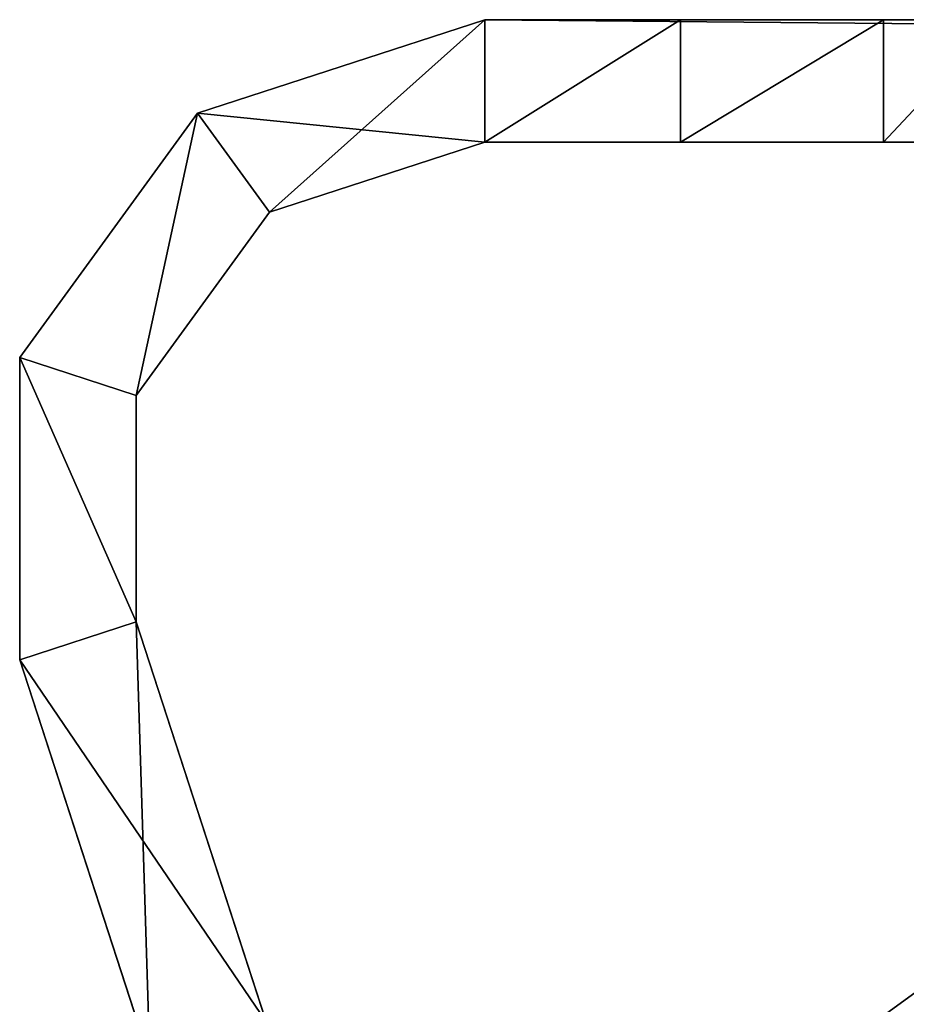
# Model space of a CAD drawing. Header units: inches. Extents: x -11.1 to 11.1, y -1.6 to 7.8.
# Tile 136 of 138: x -11.1 to -9.7, y 6.3 to 7.8. Entities that reach past the tile are written whole.
import ezdxf

# ---------------------------------------------------------------- set-up
doc = ezdxf.new("R2010")
doc.units = ezdxf.units.IN
doc.header["$LTSCALE"] = 75.093333
doc.header["$MEASUREMENT"] = 0
for name, color, linetype in [('35634', 7, 'CONTINUOUS'), ('35635', 7, 'CONTINUOUS'), ('35636', 7, 'CONTINUOUS'), ('35637', 7, 'CONTINUOUS'), ('35638', 7, 'CONTINUOUS'), ('35639', 7, 'CONTINUOUS'), ('35640', 7, 'CONTINUOUS'), ('35641', 7, 'CONTINUOUS'), ('35642', 7, 'CONTINUOUS'), ('35643', 7, 'CONTINUOUS'), ('35645', 7, 'CONTINUOUS'), ('35646', 7, 'CONTINUOUS'), ('35735', 7, 'CONTINUOUS'), ('35783', 7, 'CONTINUOUS'), ('35786', 7, 'CONTINUOUS'), ('35797', 7, 'CONTINUOUS')]:
    doc.layers.add(name, color=color, linetype=linetype)

msp = doc.modelspace()

# ---------------------------------------------------------------- linework, layer by layer
at = {"layer": '35634', "linetype": 'Continuous'}
for points in [[(-10.3813, 7.7955, 9.7132), (10.3813, 7.7955, 9.7132), (-9, 7.7955, 7.9947), (-10.3813, 7.7955, 9.7132)], [(-10.3813, 7.7955, 4.7132), (-10.3813, 7.7955, 9.7132), (-9.2815, 7.7955, 7.7132), (-10.3813, 7.7955, 4.7132)], [(-9.2815, 7.7955, 7.7132), (-10.3813, 7.7955, 9.7132), (-9.199, 7.7955, 7.9124), (-9.2815, 7.7955, 7.7132)], [(-9.199, 7.7955, 7.9124), (-10.3813, 7.7955, 9.7132), (-9, 7.7955, 7.9947), (-9.199, 7.7955, 7.9124)], [(-10.0813, 7.7955, 4.7132), (-10.3813, 7.7955, 4.7132), (-9.2815, 7.7955, 7.7132), (-10.0813, 7.7955, 4.7132)], [(-9.7695, 7.7955, 4.6041), (-10.0813, 7.7955, 4.7132), (-9.2815, 7.7955, 7.7132), (-9.7695, 7.7955, 4.6041)], [(-9.5938, 7.7955, 4.3242), (-9.7695, 7.7955, 4.6041), (-9.2815, 7.7955, 7.7132), (-9.5938, 7.7955, 4.3242)]]:
    msp.add_3dface(points, dxfattribs=at)
at = {"layer": '35635', "linetype": 'Continuous'}
for points in [[(-9.2815, 7.6075, 6.7132), (-9.2815, 7.6075, 7.7132), (-10.3813, 7.6075, 9.7132), (-9.2815, 7.6075, 6.7132)], [(-9.2815, 7.6075, 6.7132), (-10.3813, 7.6075, 9.7132), (-9.5938, 7.6075, 4.3242), (-9.2815, 7.6075, 6.7132)], [(-9.2815, 7.6075, 7.7132), (-9.199, 7.6075, 7.9124), (-10.3813, 7.6075, 9.7132), (-9.2815, 7.6075, 7.7132)], [(-9.199, 7.6075, 7.9124), (-9, 7.6075, 7.9947), (-10.3813, 7.6075, 9.7132), (-9.199, 7.6075, 7.9124)], [(-9, 7.6075, 7.9947), (-8.801, 7.6075, 7.9124), (-10.3813, 7.6075, 9.7132), (-9, 7.6075, 7.9947)], [(-8.801, 7.6075, 7.9124), (-7.2815, 7.6075, 7.2132), (-10.3813, 7.6075, 9.7132), (-8.801, 7.6075, 7.9124)], [(-7.2815, 7.6075, 7.2132), (-7.1991, 7.6075, 7.4122), (-10.3813, 7.6075, 9.7132), (-7.2815, 7.6075, 7.2132)], [(-7.1991, 7.6075, 7.4122), (-7, 7.6075, 7.4947), (-10.3813, 7.6075, 9.7132), (-7.1991, 7.6075, 7.4122)], [(-7, 7.6075, 7.4947), (-5, 7.6075, 7.4947), (-10.3813, 7.6075, 9.7132), (-7, 7.6075, 7.4947)], [(-5, 7.6075, 7.4947), (-2.6815, 7.6075, 7.2132), (-10.3813, 7.6075, 9.7132), (-5, 7.6075, 7.4947)], [(-2.4, 7.6075, 7.4947), (-1.565, 7.6075, 7.4947), (-10.3813, 7.6075, 9.7132), (-2.4, 7.6075, 7.4947)], [(-1.565, 7.6075, 7.4947), (-0.2815, 7.6075, 7.2132), (-10.3813, 7.6075, 9.7132), (-1.565, 7.6075, 7.4947)], [(-2.6815, 7.6075, 7.2132), (-2.5991, 7.6075, 7.4122), (-10.3813, 7.6075, 9.7132), (-2.6815, 7.6075, 7.2132)], [(-2.5991, 7.6075, 7.4122), (-2.4, 7.6075, 7.4947), (-10.3813, 7.6075, 9.7132), (-2.5991, 7.6075, 7.4122)], [(-10.3813, 7.6075, 4.7132), (-10.0813, 7.6075, 4.7132), (-10.3813, 7.6075, 9.7132), (-10.3813, 7.6075, 4.7132)], [(-10.3813, 7.6075, 9.7132), (-10.0813, 7.6075, 4.7132), (-9.7695, 7.6075, 4.6041), (-10.3813, 7.6075, 9.7132)], [(-0.2815, 7.6075, 7.2132), (-0.1991, 7.6075, 7.4122), (-10.3813, 7.6075, 9.7132), (-0.2815, 7.6075, 7.2132)], [(-0.1991, 7.6075, 7.4122), (0, 7.6075, 7.4947), (-10.3813, 7.6075, 9.7132), (-0.1991, 7.6075, 7.4122)], [(-10.3813, 7.6075, 9.7132), (0, 7.6075, 7.4947), (1.3659, 7.6075, 7.4122), (-10.3813, 7.6075, 9.7132)], [(10.3813, 7.6075, 9.7132), (-10.3813, 7.6075, 9.7132), (9, 7.6075, 7.9947), (10.3813, 7.6075, 9.7132)], [(-10.3813, 7.6075, 9.7132), (-9.7695, 7.6075, 4.6041), (-9.5938, 7.6075, 4.3242), (-10.3813, 7.6075, 9.7132)], [(-10.3813, 7.6075, 9.7132), (8.7185, 7.6075, 7.7132), (8.801, 7.6075, 7.9124), (-10.3813, 7.6075, 9.7132)], [(8.7185, 7.6075, 7.7132), (-10.3813, 7.6075, 9.7132), (7, 7.6075, 7.4947), (8.7185, 7.6075, 7.7132)], [(-10.3813, 7.6075, 9.7132), (8.801, 7.6075, 7.9124), (9, 7.6075, 7.9947), (-10.3813, 7.6075, 9.7132)], [(7, 7.6075, 7.4947), (-10.3813, 7.6075, 9.7132), (5, 7.6075, 7.4947), (7, 7.6075, 7.4947)], [(-10.3813, 7.6075, 9.7132), (4.7185, 7.6075, 7.2132), (4.8009, 7.6075, 7.4122), (-10.3813, 7.6075, 9.7132)], [(4.7185, 7.6075, 7.2132), (-10.3813, 7.6075, 9.7132), (2.4, 7.6075, 7.4947), (4.7185, 7.6075, 7.2132)], [(-10.3813, 7.6075, 9.7132), (4.8009, 7.6075, 7.4122), (5, 7.6075, 7.4947), (-10.3813, 7.6075, 9.7132)], [(-10.3813, 7.6075, 9.7132), (1.3659, 7.6075, 7.4122), (1.565, 7.6075, 7.4947), (-10.3813, 7.6075, 9.7132)], [(-10.3813, 7.6075, 9.7132), (1.565, 7.6075, 7.4947), (2.4, 7.6075, 7.4947), (-10.3813, 7.6075, 9.7132)]]:
    msp.add_3dface(points, dxfattribs=at)
at = {"layer": '35636', "linetype": 'Continuous'}
for points in [[(10.3813, 7.7955, 9.7132), (-10.3813, 7.7955, 9.7132), (10.3813, 7.6075, 9.7132), (10.3813, 7.7955, 9.7132)], [(10.3813, 7.6075, 9.7132), (-10.3813, 7.7955, 9.7132), (-10.3813, 7.6075, 9.7132), (10.3813, 7.6075, 9.7132)]]:
    msp.add_3dface(points, dxfattribs=at)
at = {"layer": '35637', "linetype": 'Continuous'}
for points in [[(-10.3813, 7.7955, 4.7132), (-10.0813, 7.7955, 4.7132), (-10.3813, 7.6075, 4.7132), (-10.3813, 7.7955, 4.7132)], [(-10.3813, 7.6075, 4.7132), (-10.0813, 7.7955, 4.7132), (-10.0813, 7.6075, 4.7132), (-10.3813, 7.6075, 4.7132)]]:
    msp.add_3dface(points, dxfattribs=at)
at = {"layer": '35638', "linetype": 'Continuous'}
for points in [[(-11.0951, 6.8131, 4.7132), (-9.7614, 2.7085, 8.5444), (-10.3003, 4.3672, 9.4139), (-11.0951, 6.8131, 4.7132)], [(-9.7614, 2.7085, 8.5444), (-11.0951, 6.8131, 4.7132), (-10.5335, 5.0849, 5.606), (-9.7614, 2.7085, 8.5444)], [(-11.0951, 6.8131, 4.7132), (-10.8955, 6.1989, 4.7132), (-10.4755, 4.9062, 5.1526), (-11.0951, 6.8131, 4.7132)], [(-11.0951, 6.8131, 9.7132), (-11.0951, 6.8131, 4.7132), (-10.8955, 6.1989, 9.7132), (-11.0951, 6.8131, 9.7132)], [(-10.8955, 6.1989, 9.7132), (-11.0951, 6.8131, 4.7132), (-10.3003, 4.3672, 9.4139), (-10.8955, 6.1989, 9.7132)], [(-10.5335, 5.0849, 5.606), (-11.0951, 6.8131, 4.7132), (-10.5576, 5.1588, 5.4182), (-10.5335, 5.0849, 5.606)], [(-10.5576, 5.1588, 5.4182), (-11.0951, 6.8131, 4.7132), (-10.5335, 5.0849, 5.2305), (-10.5576, 5.1588, 5.4182)], [(-10.5335, 5.0849, 5.2305), (-11.0951, 6.8131, 4.7132), (-10.4755, 4.9062, 5.1526), (-10.5335, 5.0849, 5.2305)]]:
    msp.add_3dface(points, dxfattribs=at)
at = {"layer": '35639', "linetype": 'Continuous'}
for points in [[(-10.3813, 7.7955, 9.7132), (-10.3813, 7.7955, 4.7132), (-10.8224, 7.6522, 4.7132), (-10.3813, 7.7955, 9.7132)], [(-10.3813, 7.7955, 9.7132), (-10.8224, 7.6522, 4.7132), (-10.8224, 7.6522, 9.7132), (-10.3813, 7.7955, 9.7132)], [(-10.8224, 7.6522, 4.7132), (-11.0951, 7.2769, 4.7132), (-10.8224, 7.6522, 9.7132), (-10.8224, 7.6522, 4.7132)], [(-10.8224, 7.6522, 9.7132), (-11.0951, 7.2769, 4.7132), (-11.0951, 7.2769, 9.7132), (-10.8224, 7.6522, 9.7132)], [(-11.0951, 6.8131, 4.7132), (-11.0951, 6.8131, 9.7132), (-11.0951, 7.2769, 9.7132), (-11.0951, 6.8131, 4.7132)], [(-11.0951, 7.2769, 4.7132), (-11.0951, 6.8131, 4.7132), (-11.0951, 7.2769, 9.7132), (-11.0951, 7.2769, 4.7132)]]:
    msp.add_3dface(points, dxfattribs=at)
at = {"layer": '35640', "linetype": 'Continuous'}
for points in [[(-9.5826, 2.7666, 8.5444), (-10.9163, 6.8712, 9.7132), (-10.1215, 4.4253, 9.4139), (-9.5826, 2.7666, 8.5444)], [(-10.9163, 6.8712, 9.7132), (-9.5826, 2.7666, 8.5444), (-10.2967, 4.9643, 5.6839), (-10.9163, 6.8712, 9.7132)], [(-10.7167, 6.257, 4.7132), (-10.9163, 6.8712, 4.7132), (-10.9163, 6.8712, 9.7132), (-10.7167, 6.257, 4.7132)], [(-10.7167, 6.257, 4.7132), (-10.9163, 6.8712, 9.7132), (-10.3788, 5.2169, 5.4182), (-10.7167, 6.257, 4.7132)], [(-10.9163, 6.8712, 9.7132), (-10.7167, 6.257, 9.7132), (-10.1215, 4.4253, 9.4139), (-10.9163, 6.8712, 9.7132)], [(-10.9163, 6.8712, 9.7132), (-10.2967, 4.9643, 5.6839), (-10.3547, 5.143, 5.606), (-10.9163, 6.8712, 9.7132)], [(-10.3788, 5.2169, 5.4182), (-10.9163, 6.8712, 9.7132), (-10.3547, 5.143, 5.606), (-10.3788, 5.2169, 5.4182)]]:
    msp.add_3dface(points, dxfattribs=at)
at = {"layer": '35641', "linetype": 'Continuous'}
for points in [[(-10.3813, 7.6075, 4.7132), (-10.3813, 7.6075, 9.7132), (-10.7119, 7.5001, 9.7132), (-10.3813, 7.6075, 4.7132)], [(-10.7119, 7.5001, 4.7132), (-10.3813, 7.6075, 4.7132), (-10.7119, 7.5001, 9.7132), (-10.7119, 7.5001, 4.7132)], [(-10.9163, 7.2188, 4.7132), (-10.7119, 7.5001, 4.7132), (-10.9163, 7.2188, 9.7132), (-10.9163, 7.2188, 4.7132)], [(-10.7119, 7.5001, 4.7132), (-10.7119, 7.5001, 9.7132), (-10.9163, 7.2188, 9.7132), (-10.7119, 7.5001, 4.7132)], [(-10.9163, 6.8712, 9.7132), (-10.9163, 6.8712, 4.7132), (-10.9163, 7.2188, 4.7132), (-10.9163, 6.8712, 9.7132)], [(-10.9163, 6.8712, 9.7132), (-10.9163, 7.2188, 4.7132), (-10.9163, 7.2188, 9.7132), (-10.9163, 6.8712, 9.7132)]]:
    msp.add_3dface(points, dxfattribs=at)
at = {"layer": '35642', "linetype": 'Continuous'}
for points in [[(-10.7167, 6.257, 4.7132), (-11.0951, 6.8131, 4.7132), (-10.9163, 6.8712, 4.7132), (-10.7167, 6.257, 4.7132)], [(-10.8955, 6.1989, 4.7132), (-11.0951, 6.8131, 4.7132), (-10.7167, 6.257, 4.7132), (-10.8955, 6.1989, 4.7132)]]:
    msp.add_3dface(points, dxfattribs=at)
at = {"layer": '35643', "linetype": 'Continuous'}
for points in [[(-11.0951, 6.8131, 9.7132), (-10.8955, 6.1989, 9.7132), (-10.9163, 6.8712, 9.7132), (-11.0951, 6.8131, 9.7132)], [(-10.9163, 6.8712, 9.7132), (-10.8955, 6.1989, 9.7132), (-10.7167, 6.257, 9.7132), (-10.9163, 6.8712, 9.7132)]]:
    msp.add_3dface(points, dxfattribs=at)
at = {"layer": '35645', "linetype": 'Continuous'}
for points in [[(-10.8224, 7.6522, 4.7132), (-10.3813, 7.7955, 4.7132), (-10.7119, 7.5001, 4.7132), (-10.8224, 7.6522, 4.7132)], [(-10.3813, 7.7955, 4.7132), (-10.3813, 7.6075, 4.7132), (-10.7119, 7.5001, 4.7132), (-10.3813, 7.7955, 4.7132)], [(-11.0951, 7.2769, 4.7132), (-10.8224, 7.6522, 4.7132), (-10.9163, 7.2188, 4.7132), (-11.0951, 7.2769, 4.7132)], [(-10.9163, 7.2188, 4.7132), (-10.8224, 7.6522, 4.7132), (-10.7119, 7.5001, 4.7132), (-10.9163, 7.2188, 4.7132)], [(-11.0951, 6.8131, 4.7132), (-11.0951, 7.2769, 4.7132), (-10.9163, 6.8712, 4.7132), (-11.0951, 6.8131, 4.7132)], [(-10.9163, 6.8712, 4.7132), (-11.0951, 7.2769, 4.7132), (-10.9163, 7.2188, 4.7132), (-10.9163, 6.8712, 4.7132)]]:
    msp.add_3dface(points, dxfattribs=at)
at = {"layer": '35646', "linetype": 'Continuous'}
for points in [[(-10.3813, 7.7955, 9.7132), (-10.8224, 7.6522, 9.7132), (-10.3813, 7.6075, 9.7132), (-10.3813, 7.7955, 9.7132)], [(-10.8224, 7.6522, 9.7132), (-11.0951, 7.2769, 9.7132), (-10.9163, 7.2188, 9.7132), (-10.8224, 7.6522, 9.7132)], [(-10.7119, 7.5001, 9.7132), (-10.8224, 7.6522, 9.7132), (-10.9163, 7.2188, 9.7132), (-10.7119, 7.5001, 9.7132)], [(-10.3813, 7.6075, 9.7132), (-10.8224, 7.6522, 9.7132), (-10.7119, 7.5001, 9.7132), (-10.3813, 7.6075, 9.7132)], [(-11.0951, 7.2769, 9.7132), (-11.0951, 6.8131, 9.7132), (-10.9163, 6.8712, 9.7132), (-11.0951, 7.2769, 9.7132)], [(-11.0951, 7.2769, 9.7132), (-10.9163, 6.8712, 9.7132), (-10.9163, 7.2188, 9.7132), (-11.0951, 7.2769, 9.7132)]]:
    msp.add_3dface(points, dxfattribs=at)
at = {"layer": '35735', "linetype": 'Continuous'}
for points in [[(-10.0813, 7.7955, 4.7132), (-9.7695, 7.7955, 4.6041), (-10.0813, 7.6075, 4.7132), (-10.0813, 7.7955, 4.7132)], [(-10.0813, 7.6075, 4.7132), (-9.7695, 7.7955, 4.6041), (-9.7695, 7.6075, 4.6041), (-10.0813, 7.6075, 4.7132)], [(-9.7695, 7.7955, 4.6041), (-9.5938, 7.7955, 4.3242), (-9.7695, 7.6075, 4.6041), (-9.7695, 7.7955, 4.6041)], [(-9.7695, 7.6075, 4.6041), (-9.5938, 7.7955, 4.3242), (-9.5938, 7.6075, 4.3242), (-9.7695, 7.6075, 4.6041)]]:
    msp.add_3dface(points, dxfattribs=at)
at = {"layer": '35783', "linetype": 'Continuous'}
for points in [[(-10.0331, 6.0751, 4.0742), (-9.7081, 6.3113, 4.0742), (-7.7431, 6.8491, 4.0742), (-10.0331, 6.0751, 4.0742)], [(-8.1435, 5.6877, 4.0742), (-10.0331, 6.0751, 4.0742), (-7.7431, 6.8491, 4.0742), (-8.1435, 5.6877, 4.0742)]]:
    msp.add_3dface(points, dxfattribs=at)
at = {"layer": '35786', "linetype": 'Continuous'}
for points in [[(-9.7081, 6.3113, 4.2622), (-10.0331, 6.0751, 4.2622), (-7.7431, 6.8491, 4.2622), (-9.7081, 6.3113, 4.2622)], [(-7.7431, 6.8491, 4.2622), (-10.0331, 6.0751, 4.2622), (-8.1435, 5.6877, 4.2622), (-7.7431, 6.8491, 4.2622)]]:
    msp.add_3dface(points, dxfattribs=at)
at = {"layer": '35797', "linetype": 'Continuous'}
for points in [[(-9.7081, 6.3113, 4.0742), (-10.0331, 6.0751, 4.0742), (-9.7081, 6.3113, 4.2622), (-9.7081, 6.3113, 4.0742)], [(-9.7081, 6.3113, 4.2622), (-10.0331, 6.0751, 4.0742), (-10.0331, 6.0751, 4.2622), (-9.7081, 6.3113, 4.2622)]]:
    msp.add_3dface(points, dxfattribs=at)

doc.saveas('drawing.dxf')
